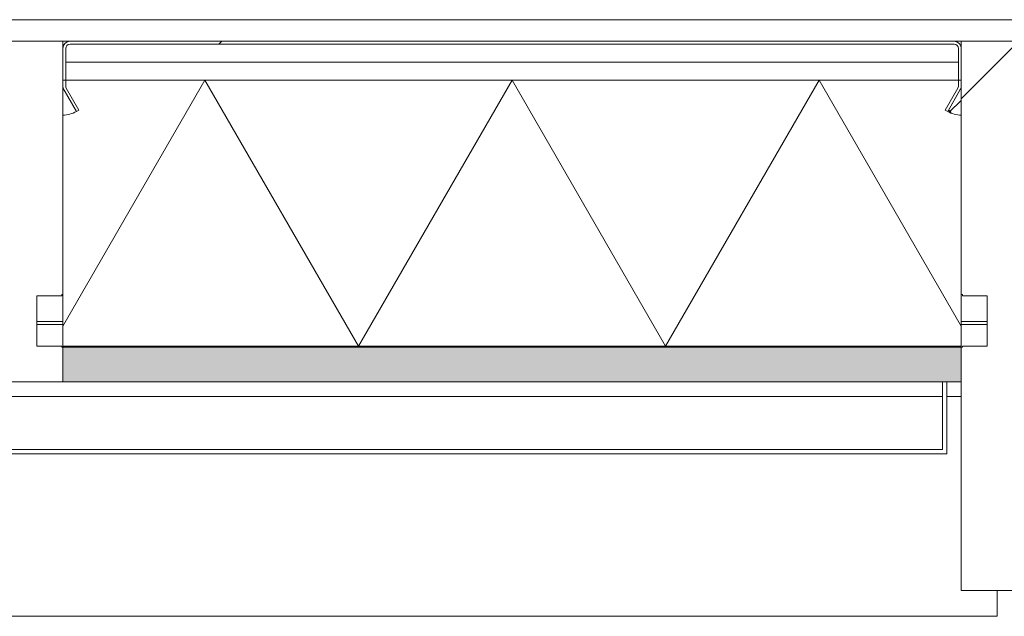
# Model space of a CAD drawing. Header units: millimetres. Extents: x -281 to 121694, y -16481 to 65128.
# Tile 37 of 256: x 14715 to 15400, y 8640 to 9055. Entities that reach past the tile are written whole.
import ezdxf

# ---------------------------------------------------------------- set-up
doc = ezdxf.new("R2010")
doc.units = ezdxf.units.MM
for name, color, linetype, lineweight in [('A--L$01A__Algemeen', 7, 'Continuous', 5), ('A--L21__Buitenwanden', 3, 'Continuous', 5), ('A--L3__Afbouw', 2, 'Continuous', 5), ('A--L82__LosseGebruikersInvent', 1, 'Continuous', 5)]:
    doc.layers.add(name, color=color, linetype=linetype, lineweight=lineweight)

# ---------------------------------------------------------------- blocks, each defined once
blk = doc.blocks.new('Rectangular Mullion - 1332_210 x 60_30min zwart-V170-L_80_ 12')
at = {"layer": 'A--L3__Afbouw'}
blk.add_hatch(color=256, dxfattribs=at).paths.add_polyline_path([(15370, 8803), (15370, 8827.2), (14745, 8827.2), (14745, 8803), (15360, 8803)])
for p, q in [((14745, 8827.2), (14745, 8828)), ((14745, 8827.2), (15370, 8827.2)), ((15370, 8828), (15370, 8827.2)), ((14745, 8803), (15357, 8803)), ((15360, 8803), (15370, 8803))]:
    blk.add_line(p, q, dxfattribs=at)
blk = doc.blocks.new('Rectangular Mullion - 1332_435 x 60_30min-V177-L_80_ 12')
at = {"layer": 'A--L3__Afbouw'}
h = blk.add_hatch(dxfattribs=at)
h.set_pattern_fill('FP_168', color=256, style=0, pattern_type=2)
h.set_pattern_definition([(315, (-15400, 9040), (449.013, 449.013), []), (315, (-15241.25, 9040), (898.026, 0), []), (315, (-15558.75, 9040), (898.026, 0), [])])
h.paths.add_polyline_path([(30, 382), (29.24, 221), (17, 221), (17, 213), (12, 212), (12, 177), (30, 176.2), (30, 0), (-30, 0), (-29.2, 177), (-12, 177), (-12, 212), (-30, 212.8), (-30, 382)])
for p, q in [((-30, 212.8), (-30, 382)), ((-30, 382), (30, 382)), ((30, 382), (30, 221)), ((-29.2, 212.8), (-30, 212.8)), ((-29.2, 212), (-29.2, 212.8)), ((30, 212.8), (29.2, 212.8)), ((29.2, 212.8), (29.2, 212)), ((-12, 212), (-29.2, 212)), ((-12, 177), (-12, 212)), ((29.2, 212), (12, 212)), ((12, 212), (12, 177)), ((-30, 176.2), (-29.2, 176.2)), ((-29.2, 176.2), (-29.2, 177)), ((-29.2, 177), (-12, 177)), ((12, 177), (29.2, 177)), ((29.2, 177), (29.2, 176.2)), ((29.2, 176.2), (30, 176.2)), ((30, 176.2), (30, 0)), ((30, 0), (-30, 0))]:
    blk.add_line(p, q, dxfattribs=at)
blk = doc.blocks.new('NLRS_21_CWP_glass panel _T_D__gen_cpz - NLRS_21_10_CWP_vliesgevel isolatie 30min_gen_cpz-V188-L_80_ 12')
at = {"layer": 'A--L$01A__Algemeen'}
h = blk.add_hatch(dxfattribs=at)
h.set_pattern_fill('FP_183', color=256, style=0, pattern_type=2)
h.set_pattern_definition([(45, (-15057.5, -9040), (-449.013, 449.013), []), (45, (-14898.75, -9040), (0, 898.026), []), (45, (-15216.25, -9040), (0, 898.026), [])])
h.paths.add_polyline_path([(-303.08, -48.82), (-301.35, -47.82), (-310.1, -32.66), (-311.83, -33.66), (-310.1, -36.66)])
h.paths.add_polyline_path([(303.08, -48.82), (311.83, -33.66), (310.1, -32.66), (301.35, -47.82)])
h.paths.add_polyline_path([(-312.5, -31.16), (-310.5, -31.16), (-310.5, -5), (-312.5, -5)])
h.paths.add_polyline_path([(310.5, -31.16), (312.5, -31.16), (312.5, -5), (310.5, -5)])
h.paths.add_polyline_path([(268.01, -2), (307.5, -2), (307.5, 0), (-307.5, 0), (-307.5, -2), (-105.33, -2)])
h = blk.add_hatch(dxfattribs=at)
h.set_pattern_fill('FP_184', color=256, style=0, pattern_type=2)
h.set_pattern_definition([(45, (-15057.5, -9040), (-42.4264, 42.4264), []), (135, (-15057.5, -9040), (-42.4264, -42.4264), [])])
h.paths.add_polyline_path([(312.5, -51.34), (311.83, -33.66), (303.08, -48.82), (311.83, -51.25)])
for p, q in [((312.5, 0), (-312.5, 0)), ((307.5, 0), (-307.5, 0)), ((312.5, -212), (312.5, 0)), ((-312.5, 0), (-312.5, -212)), ((-312.5, -5), (-312.5, -31.16)), ((-310.5, -31.16), (-310.5, -5)), ((-310.5, -5), (-310.5, -14.5)), ((-307.5, -2), (307.5, -2)), ((307.5, -2), (-307.5, -2)), ((310.5, -5), (310.5, -31.16)), ((310.5, -14.5), (310.5, -5)), ((312.5, -31.16), (312.5, -5)), ((310.5, -14.5), (-310.5, -14.5)), ((-310.5, -14.5), (-310.5, -27)), ((-310.5, -14.5), (310.5, -14.5)), ((310.5, -27), (310.5, -14.5)), ((-312.5, -27), (312.5, -27)), ((-312.5, -212), (-312.5, -27)), ((-213.62, -27), (-312.5, -198.27)), ((312.5, -27), (-312.5, -27)), ((-312.5, -27), (-312.5, -212)), ((-310.5, -27), (310.5, -27)), ((-213.62, -27), (-106.81, -212)), ((0, -27), (-106.81, -212)), ((0, -27), (106.81, -212)), ((213.62, -27), (106.81, -212)), ((213.62, -27), (312.5, -198.27)), ((312.5, -27), (312.5, -212)), ((312.5, -212), (312.5, -27)), ((-312.5, -32.5), (-312.5, -51.34)), ((-303.08, -48.82), (-312.5, -32.5)), ((-311.83, -33.66), (-303.08, -48.82)), ((-301.35, -47.82), (-310.1, -32.66)), ((310.1, -32.66), (301.35, -47.82)), ((312.5, -32.5), (303.08, -48.82)), ((303.08, -48.82), (311.83, -33.66)), ((312.5, -51.34), (312.5, -32.5)), ((-303.08, -48.82), (-301.35, -47.82)), ((301.35, -47.82), (303.08, -48.82)), ((312.5, -212), (-312.5, -212)), ((-312.5, -212), (312.5, -212)), ((-312.5, -212), (312.5, -212))]:
    blk.add_line(p, q, dxfattribs=at)
for centre, radius, start, end in [((307.5, -5), 5, 360, 90), ((-307.5, -5), 5, 90, 180), ((-307.5, -5), 3, 90, 180), ((-307.5, -5), 3, 90, 180), ((307.5, -5), 3, 360, 90), ((307.5, -5), 3, 0, 90), ((-307.5, -31.16), 5, 180, 210), ((-307.5, -31.16), 3, 180, 210), ((307.5, -31.16), 3, 330, 360), ((307.5, -31.16), 5, 330, 0), ((-312.5, -32.5), 18.84, 270, 300), ((312.5, -32.5), 18.84, 240, 270)]:
    blk.add_arc(centre, radius, start, end, dxfattribs=at)
blk = doc.blocks.new('Rectangular Mullion - 1332_210 x 60_30min zwart-V198-L_80_ 12')
at = {"layer": 'A--L3__Afbouw'}
for p, q in [((-30, 221), (-30, 237)), ((-30, 237), (30, 237)), ((30, 237), (30, 212.8)), ((-29.2, 212.8), (-30, 212.8)), ((-29.2, 212), (-29.2, 212.8)), ((30, 212.8), (29.2, 212.8)), ((29.2, 212.8), (29.2, 212)), ((-12, 212), (-29.2, 212)), ((-12, 177), (-12, 212)), ((29.2, 212), (12, 212)), ((12, 212), (12, 177)), ((-30, 0), (-30, 176.2)), ((-30, 176.2), (-29.2, 176.2)), ((-29.2, 176.2), (-29.2, 177)), ((-29.2, 177), (-12, 177)), ((12, 177), (29.2, 177)), ((29.2, 177), (29.2, 176.2)), ((29.2, 176.2), (30, 176.2)), ((30, 0), (-30, 0))]:
    blk.add_line(p, q, dxfattribs=at)
blk = doc.blocks.new('Rectangular Mullion - gevelband kader-V262-L_80_ 12')
at = {"layer": 'A--L3__Afbouw'}
for p, q in [((25483, 8793), (26157, 8793)), ((26160, 8793), (26170, 8793)), ((26194.95, 8658), (26194.95, 8640)), ((26194.95, 8640), (24404.95, 8640))]:
    blk.add_line(p, q, dxfattribs=at)
blk = doc.blocks.new('zetwerk - NLRS_41_12_05_GM_zetwerk gevel_gen_cpz-73493256-L_80_ 12')
at = {"layer": 'A--L$01A__Algemeen'}
for p, q in [((-374.5, 0), (-377.5, 0)), ((-377.5, 0), (-377.5, -50)), ((-374.5, -47), (-374.5, 0)), ((302.5, 0), (299.5, 0)), ((299.5, 0), (299.5, -47)), ((302.5, -50), (302.5, 0)), ((299.5, -47), (-374.5, -47)), ((-377.5, -50), (302.5, -50))]:
    blk.add_line(p, q, dxfattribs=at)

msp = doc.modelspace()

# ---------------------------------------------------------------- linework, layer by layer
at = {"layer": 'A--L21__Buitenwanden'}
for p, q in [((9355, 9055), (68685, 9055)), ((14727, 8845), (14745, 8845)), ((14745, 8842.9), (14727, 8842.9)), ((15388, 8845), (15370, 8845)), ((15370, 8842.9), (15388, 8842.9))]:
    msp.add_line(p, q, dxfattribs=at)

# ---------------------------------------------------------------- block references
at = {"layer": 'A--L$01A__Algemeen'}
msp.add_blockref('zetwerk - NLRS_41_12_05_GM_zetwerk gevel_gen_cpz-73493256-L_80_ 12', (15057.5, 8803), dxfattribs=at)
at = {"layer": 'A--L3__Afbouw', "extrusion": (0, 0, -1), "rotation": 180}
for name, p in [('Rectangular Mullion - 1332_210 x 60_30min zwart-V198-L_80_ 12', (-14715, 9040)), ('Rectangular Mullion - 1332_435 x 60_30min-V177-L_80_ 12', (-15400, 9040))]:
    msp.add_blockref(name, p, dxfattribs=at)
at = {"layer": 'A--L3__Afbouw'}
for name, p in [('Rectangular Mullion - 1332_210 x 60_30min zwart-V170-L_80_ 12', (0, 0)), ('Rectangular Mullion - gevelband kader-V262-L_80_ 12', (-10800, 0))]:
    msp.add_blockref(name, p, dxfattribs=at)
at = {"layer": 'A--L82__LosseGebruikersInvent'}
msp.add_blockref('NLRS_21_CWP_glass panel _T_D__gen_cpz - NLRS_21_10_CWP_vliesgevel isolatie 30min_gen_cpz-V188-L_80_ 12', (15057.5, 9040), dxfattribs=at)

doc.saveas('drawing.dxf')
